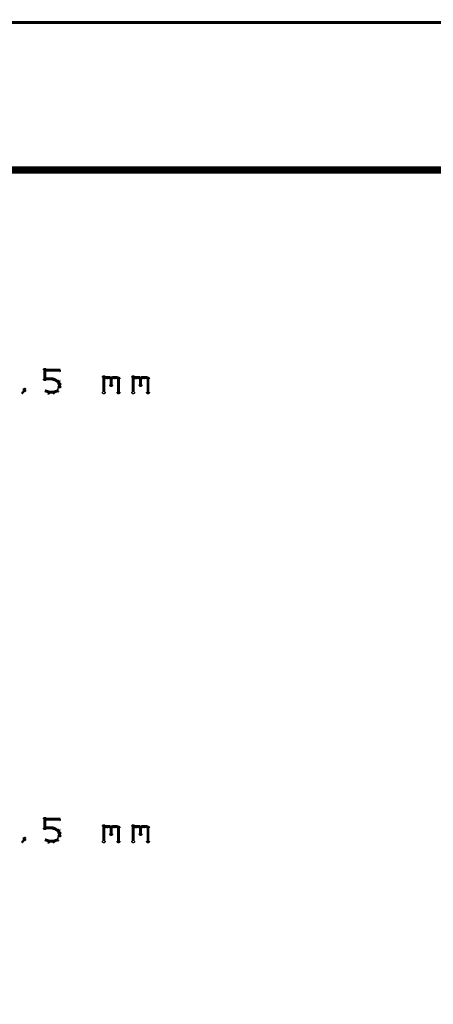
# Model space of a CAD drawing. Extents: x 178 to 725, y 26 to 878.
# Tile 18 of 93: x 327 to 355, y 255 to 322. Entities that reach past the tile are written whole.
import ezdxf

# ---------------------------------------------------------------- set-up
doc = ezdxf.new("R2010")
doc.units = 0
doc.layers.add('DIMENSIONS', color=2, linetype='CONTINUOUS')
doc.layers.add('DRAWING', color=4, linetype='CONTINUOUS')

msp = doc.modelspace()

# ---------------------------------------------------------------- linework, layer by layer
at = {"layer": 'DIMENSIONS', "color": 94}
msp.add_lwpolyline([(243.3, 322.1, 0.1, 0.1, 1), (243.3, 321.9, 0, 0, 0), (243.3, 322, 0, 0, 0), (243.3, 322, 0.2, 0.2, 0), (406.3, 322, 0.2, 0.2, 0), (406.3, 322, 0, 0, 0), (406.3, 322, 0.1, 0.1, 0), (406.3, 321.9, 0.1, 0.1, 1), (406.3, 322.1, 0, 0, 0)], format="xyseb", dxfattribs=at)
at = {"layer": 'DRAWING', "color": 2}
for points in [[(662.5, 312, 0.5, 0.5, 0), (242.5, 312, 0, 0, 0), (242.5, 312, 0.3, 0.3, 0), (242.5, 312.1, 0.3, 0.3, 1), (242.5, 311.9, 0, 0, 0), (242.6, 312, 0.3, 0.3, 1), (242.4, 312, 0, 0, 0), (242.5, 312, 0, 0, 0), (242.5, 312, 0.5, 0.5, 0), (242.5, 232, 0.5, 0.5, 0), (242.5, 232, 0, 0, 0), (242.5, 232, 0.3, 0.3, 0), (242.4, 232, 0.3, 0.3, 1), (242.6, 232, 0, 0, 0), (242.5, 232.1, 0.3, 0.3, 1), (242.5, 231.9, 0, 0, 0), (242.5, 232, 0, 0, 0), (242.5, 232, 0.5, 0.5, 0), (662.5, 232, 0, 0, 0)], [(328.4, 297.8, 0.1, 0.1, 1), (328.6, 297.8, 0, 0, 0), (328.5, 297.8, 0, 0, 0), (328.5, 297.8, 0.2, 0.2, 0), (328.5, 298.4, 0.2, 0.2, 0), (328.5, 298.4, 0, 0, 0), (328.5, 298.4, 0.1, 0.1, 0), (328.6, 298.4, 0.1, 0.1, 1), (328.4, 298.4, 0, 0, 0)], [(328.5, 298.4, 0.1, 0.1, 1), (328.5, 298.3, 0, 0, 0), (328.5, 298.4, 0, 0, 0), (328.5, 298.4, 0.2, 0.2, 0), (329.5, 298.4, 0.2, 0.2, 0), (329.5, 298.4, 0, 0, 0), (329.5, 298.4, 0.1, 0.1, 0), (329.5, 298.3, 0.1, 0.1, 1), (329.5, 298.4, 0, 0, 0)], [(329.1, 297.7, 0.1, 0.1, 1), (329.1, 297.8, 0, 0, 0), (329.1, 297.8, 0, 0, 0), (329.1, 297.8, 0.2, 0.2, 0), (328.5, 297.8, 0.2, 0.2, 0), (328.5, 297.8, 0, 0, 0), (328.5, 297.8, 0.1, 0.1, 0), (328.5, 297.8, 0.1, 0.1, 1), (328.5, 297.7, 0, 0, 0)], [(329.4, 297.6, 0.1, 0.1, 1), (329.4, 297.7, 0, 0, 0), (329.4, 297.6, 0, 0, 0), (329.4, 297.6, 0.2, 0.2, 0), (329.1, 297.8, 0.2, 0.2, 0), (329.1, 297.8, 0, 0, 0), (329.1, 297.8, 0.1, 0.1, 0), (329.1, 297.8, 0.1, 0.1, 1), (329.1, 297.7, 0, 0, 0)], [(329.3, 297, 0.1, 0.1, 1), (329.4, 297, 0, 0, 0), (329.4, 297, 0, 0, 0), (329.4, 297, 0.2, 0.2, 0), (329.5, 297.3, 0.2, 0.2, 0), (329.5, 297.3, 0, 0, 0), (329.5, 297.3, 0.1, 0.1, 0), (329.5, 297.2, 0.1, 0.1, 1), (329.5, 297.3, 0, 0, 0)], [(329.5, 297.4, 0.1, 0.1, 1), (329.5, 297.4, 0, 0, 0), (329.5, 297.4, 0, 0, 0), (329.5, 297.4, 0.2, 0.2, 0), (329.4, 297.6, 0.2, 0.2, 0), (329.4, 297.6, 0, 0, 0), (329.4, 297.6, 0.1, 0.1, 0), (329.4, 297.6, 0.1, 0.1, 1), (329.3, 297.6, 0, 0, 0)], [(332.4, 296.9, 0.1, 0.1, 1), (332.6, 296.9, 0, 0, 0), (332.5, 296.9, 0, 0, 0), (332.5, 296.9, 0.2, 0.2, 0), (332.5, 297.9, 0.2, 0.2, 0), (332.5, 297.9, 0, 0, 0), (332.5, 297.9, 0.1, 0.1, 0), (332.6, 297.9, 0.1, 0.1, 1), (332.4, 297.9, 0, 0, 0)], [(332.5, 297.8, 0.1, 0.1, 1), (332.5, 297.7, 0, 0, 0), (332.5, 297.8, 0, 0, 0), (332.5, 297.8, 0.2, 0.2, 0), (332.6, 297.9, 0.2, 0.2, 0), (332.6, 297.9, 0, 0, 0), (332.6, 297.9, 0.1, 0.1, 0), (332.7, 297.8, 0.1, 0.1, 1), (332.6, 297.9, 0, 0, 0)], [(332.6, 297.9, 0.1, 0.1, 1), (332.6, 297.8, 0, 0, 0), (332.6, 297.9, 0, 0, 0), (332.6, 297.9, 0.2, 0.2, 0), (332.9, 297.9, 0.2, 0.2, 0), (332.9, 297.9, 0, 0, 0), (332.9, 297.9, 0.1, 0.1, 0), (332.9, 297.8, 0.1, 0.1, 1), (332.9, 297.9, 0, 0, 0)], [(332.9, 297.9, 0.1, 0.1, 1), (332.8, 297.8, 0, 0, 0), (332.9, 297.9, 0, 0, 0), (332.9, 297.9, 0.2, 0.2, 0), (333, 297.8, 0.2, 0.2, 0), (333, 297.8, 0, 0, 0), (333, 297.8, 0.1, 0.1, 0), (333, 297.7, 0.1, 0.1, 1), (333, 297.8, 0, 0, 0)], [(333.1, 297.8, 0.1, 0.1, 1), (332.9, 297.8, 0, 0, 0), (333, 297.8, 0, 0, 0), (333, 297.8, 0.2, 0.2, 0), (333, 297.4, 0.2, 0.2, 0), (333, 297.4, 0, 0, 0), (333, 297.4, 0.1, 0.1, 0), (332.9, 297.4, 0.1, 0.1, 1), (333.1, 297.4, 0, 0, 0)], [(333, 297.8, 0.1, 0.1, 1), (333, 297.7, 0, 0, 0), (333, 297.8, 0, 0, 0), (333, 297.8, 0.2, 0.2, 0), (333.1, 297.9, 0.2, 0.2, 0), (333.1, 297.9, 0, 0, 0), (333.1, 297.9, 0.1, 0.1, 0), (333.2, 297.8, 0.1, 0.1, 1), (333.1, 297.9, 0, 0, 0)], [(333.1, 297.9, 0.1, 0.1, 1), (333.1, 297.8, 0, 0, 0), (333.1, 297.9, 0, 0, 0), (333.1, 297.9, 0.2, 0.2, 0), (333.4, 297.9, 0.2, 0.2, 0), (333.4, 297.9, 0, 0, 0), (333.4, 297.9, 0.1, 0.1, 0), (333.4, 297.8, 0.1, 0.1, 1), (333.4, 297.9, 0, 0, 0)], [(333.4, 297.9, 0.1, 0.1, 1), (333.3, 297.8, 0, 0, 0), (333.4, 297.9, 0, 0, 0), (333.4, 297.9, 0.2, 0.2, 0), (333.5, 297.8, 0.2, 0.2, 0), (333.5, 297.8, 0, 0, 0), (333.5, 297.8, 0.1, 0.1, 0), (333.5, 297.7, 0.1, 0.1, 1), (333.5, 297.8, 0, 0, 0)], [(333.6, 297.8, 0.1, 0.1, 1), (333.4, 297.8, 0, 0, 0), (333.5, 297.8, 0, 0, 0), (333.5, 297.8, 0.2, 0.2, 0), (333.5, 296.9, 0.2, 0.2, 0), (333.5, 296.9, 0, 0, 0), (333.5, 296.9, 0.1, 0.1, 0), (333.4, 296.9, 0.1, 0.1, 1), (333.6, 296.9, 0, 0, 0)], [(334.4, 296.9, 0.1, 0.1, 1), (334.6, 296.9, 0, 0, 0), (334.5, 296.9, 0, 0, 0), (334.5, 296.9, 0.2, 0.2, 0), (334.5, 297.9, 0.2, 0.2, 0), (334.5, 297.9, 0, 0, 0), (334.5, 297.9, 0.1, 0.1, 0), (334.6, 297.9, 0.1, 0.1, 1), (334.4, 297.9, 0, 0, 0)], [(334.5, 297.8, 0.1, 0.1, 1), (334.5, 297.7, 0, 0, 0), (334.5, 297.8, 0, 0, 0), (334.5, 297.8, 0.2, 0.2, 0), (334.6, 297.9, 0.2, 0.2, 0), (334.6, 297.9, 0, 0, 0), (334.6, 297.9, 0.1, 0.1, 0), (334.7, 297.8, 0.1, 0.1, 1), (334.6, 297.9, 0, 0, 0)], [(334.6, 297.9, 0.1, 0.1, 1), (334.6, 297.8, 0, 0, 0), (334.6, 297.9, 0, 0, 0), (334.6, 297.9, 0.2, 0.2, 0), (334.9, 297.9, 0.2, 0.2, 0), (334.9, 297.9, 0, 0, 0), (334.9, 297.9, 0.1, 0.1, 0), (334.9, 297.8, 0.1, 0.1, 1), (334.9, 297.9, 0, 0, 0)], [(334.9, 297.9, 0.1, 0.1, 1), (334.8, 297.8, 0, 0, 0), (334.9, 297.9, 0, 0, 0), (334.9, 297.9, 0.2, 0.2, 0), (335, 297.8, 0.2, 0.2, 0), (335, 297.8, 0, 0, 0), (335, 297.8, 0.1, 0.1, 0), (335, 297.7, 0.1, 0.1, 1), (335, 297.8, 0, 0, 0)], [(335.1, 297.8, 0.1, 0.1, 1), (334.9, 297.8, 0, 0, 0), (335, 297.8, 0, 0, 0), (335, 297.8, 0.2, 0.2, 0), (335, 297.4, 0.2, 0.2, 0), (335, 297.4, 0, 0, 0), (335, 297.4, 0.1, 0.1, 0), (334.9, 297.4, 0.1, 0.1, 1), (335.1, 297.4, 0, 0, 0)], [(335, 297.8, 0.1, 0.1, 1), (335, 297.7, 0, 0, 0), (335, 297.8, 0, 0, 0), (335, 297.8, 0.2, 0.2, 0), (335.1, 297.9, 0.2, 0.2, 0), (335.1, 297.9, 0, 0, 0), (335.1, 297.9, 0.1, 0.1, 0), (335.2, 297.8, 0.1, 0.1, 1), (335.1, 297.9, 0, 0, 0)], [(335.1, 297.9, 0.1, 0.1, 1), (335.1, 297.8, 0, 0, 0), (335.1, 297.9, 0, 0, 0), (335.1, 297.9, 0.2, 0.2, 0), (335.4, 297.9, 0.2, 0.2, 0), (335.4, 297.9, 0, 0, 0), (335.4, 297.9, 0.1, 0.1, 0), (335.4, 297.8, 0.1, 0.1, 1), (335.4, 297.9, 0, 0, 0)], [(335.4, 297.9, 0.1, 0.1, 1), (335.3, 297.8, 0, 0, 0), (335.4, 297.9, 0, 0, 0), (335.4, 297.9, 0.2, 0.2, 0), (335.5, 297.8, 0.2, 0.2, 0), (335.5, 297.8, 0, 0, 0), (335.5, 297.8, 0.1, 0.1, 0), (335.5, 297.7, 0.1, 0.1, 1), (335.5, 297.8, 0, 0, 0)], [(335.6, 297.8, 0.1, 0.1, 1), (335.4, 297.8, 0, 0, 0), (335.5, 297.8, 0, 0, 0), (335.5, 297.8, 0.2, 0.2, 0), (335.5, 296.9, 0.2, 0.2, 0), (335.5, 296.9, 0, 0, 0), (335.5, 296.9, 0.1, 0.1, 0), (335.4, 296.9, 0.1, 0.1, 1), (335.6, 296.9, 0, 0, 0)], [(327, 296.9, 0.1, 0.1, 1), (327, 296.8, 0, 0, 0), (327, 296.9, 0, 0, 0), (327, 296.9, 0.2, 0.2, 0), (327.1, 297, 0.2, 0.2, 0), (327.1, 297, 0, 0, 0), (327.1, 297, 0.1, 0.1, 0), (327.2, 297, 0.1, 0.1, 1), (327.1, 297, 0, 0, 0)], [(327.1, 297, 0.1, 0.1, 1), (327.2, 297, 0, 0, 0), (327.1, 297, 0, 0, 0), (327.1, 297, 0.2, 0.2, 0), (327.1, 297.1, 0.2, 0.2, 0), (327.1, 297.1, 0, 0, 0), (327.1, 297.1, 0.1, 0.1, 0), (327.2, 297.1, 0.1, 0.1, 1), (327.1, 297.1, 0, 0, 0)], [(328.5, 297, 0.1, 0.1, 1), (328.5, 297, 0, 0, 0), (328.5, 297, 0, 0, 0), (328.5, 297, 0.2, 0.2, 0), (328.8, 296.9, 0.2, 0.2, 0), (328.8, 296.9, 0, 0, 0), (328.8, 296.9, 0.1, 0.1, 0), (328.7, 296.8, 0.1, 0.1, 1), (328.8, 296.9, 0, 0, 0)], [(328.8, 296.9, 0.1, 0.1, 1), (328.8, 296.8, 0, 0, 0), (328.8, 296.9, 0, 0, 0), (328.8, 296.9, 0.2, 0.2, 0), (329.1, 296.9, 0.2, 0.2, 0), (329.1, 296.9, 0, 0, 0), (329.1, 296.9, 0.1, 0.1, 0), (329.1, 296.8, 0.1, 0.1, 1), (329.1, 296.9, 0, 0, 0)], [(329.1, 296.9, 0.1, 0.1, 1), (329.1, 296.8, 0, 0, 0), (329.1, 296.9, 0, 0, 0), (329.1, 296.9, 0.2, 0.2, 0), (329.4, 297, 0.2, 0.2, 0), (329.4, 297, 0, 0, 0), (329.4, 297, 0.1, 0.1, 0), (329.4, 297, 0.1, 0.1, 1), (329.4, 297, 0, 0, 0)], [(329.4, 297.3, 0.1, 0.1, 1), (329.6, 297.3, 0, 0, 0), (329.5, 297.3, 0, 0, 0), (329.5, 297.3, 0.2, 0.2, 0), (329.5, 297.4, 0.2, 0.2, 0), (329.5, 297.4, 0, 0, 0), (329.5, 297.4, 0.1, 0.1, 0), (329.6, 297.4, 0.1, 0.1, 1), (329.4, 297.4, 0, 0, 0)], [(328.4, 267.3, 0.1, 0.1, 1), (328.6, 267.3, 0, 0, 0), (328.5, 267.3, 0, 0, 0), (328.5, 267.3, 0.2, 0.2, 0), (328.5, 267.9, 0.2, 0.2, 0), (328.5, 267.9, 0, 0, 0), (328.5, 267.9, 0.1, 0.1, 0), (328.6, 267.9, 0.1, 0.1, 1), (328.4, 267.9, 0, 0, 0)], [(328.5, 267.9, 0.1, 0.1, 1), (328.5, 267.8, 0, 0, 0), (328.5, 267.9, 0, 0, 0), (328.5, 267.9, 0.2, 0.2, 0), (329.5, 267.9, 0.2, 0.2, 0), (329.5, 267.9, 0, 0, 0), (329.5, 267.9, 0.1, 0.1, 0), (329.5, 267.8, 0.1, 0.1, 1), (329.5, 267.9, 0, 0, 0)], [(332.4, 266.4, 0.1, 0.1, 1), (332.6, 266.4, 0, 0, 0), (332.5, 266.4, 0, 0, 0), (332.5, 266.4, 0.2, 0.2, 0), (332.5, 267.4, 0.2, 0.2, 0), (332.5, 267.4, 0, 0, 0), (332.5, 267.4, 0.1, 0.1, 0), (332.6, 267.4, 0.1, 0.1, 1), (332.4, 267.4, 0, 0, 0)], [(334.4, 266.4, 0.1, 0.1, 1), (334.6, 266.4, 0, 0, 0), (334.5, 266.4, 0, 0, 0), (334.5, 266.4, 0.2, 0.2, 0), (334.5, 267.4, 0.2, 0.2, 0), (334.5, 267.4, 0, 0, 0), (334.5, 267.4, 0.1, 0.1, 0), (334.6, 267.4, 0.1, 0.1, 1), (334.4, 267.4, 0, 0, 0)], [(329.1, 267.2, 0.1, 0.1, 1), (329.1, 267.3, 0, 0, 0), (329.1, 267.3, 0, 0, 0), (329.1, 267.3, 0.2, 0.2, 0), (328.5, 267.3, 0.2, 0.2, 0), (328.5, 267.3, 0, 0, 0), (328.5, 267.3, 0.1, 0.1, 0), (328.5, 267.3, 0.1, 0.1, 1), (328.5, 267.2, 0, 0, 0)], [(329.4, 267.1, 0.1, 0.1, 1), (329.4, 267.2, 0, 0, 0), (329.4, 267.1, 0, 0, 0), (329.4, 267.1, 0.2, 0.2, 0), (329.1, 267.3, 0.2, 0.2, 0), (329.1, 267.3, 0, 0, 0), (329.1, 267.3, 0.1, 0.1, 0), (329.1, 267.3, 0.1, 0.1, 1), (329.1, 267.2, 0, 0, 0)], [(329.3, 266.5, 0.1, 0.1, 1), (329.4, 266.5, 0, 0, 0), (329.4, 266.5, 0, 0, 0), (329.4, 266.5, 0.2, 0.2, 0), (329.5, 266.8, 0.2, 0.2, 0), (329.5, 266.8, 0, 0, 0), (329.5, 266.8, 0.1, 0.1, 0), (329.5, 266.7, 0.1, 0.1, 1), (329.5, 266.8, 0, 0, 0)], [(329.5, 266.9, 0.1, 0.1, 1), (329.5, 266.9, 0, 0, 0), (329.5, 266.9, 0, 0, 0), (329.5, 266.9, 0.2, 0.2, 0), (329.4, 267.1, 0.2, 0.2, 0), (329.4, 267.1, 0, 0, 0), (329.4, 267.1, 0.1, 0.1, 0), (329.4, 267.1, 0.1, 0.1, 1), (329.3, 267.1, 0, 0, 0)], [(329.4, 266.8, 0.1, 0.1, 1), (329.6, 266.8, 0, 0, 0), (329.5, 266.8, 0, 0, 0), (329.5, 266.8, 0.2, 0.2, 0), (329.5, 266.9, 0.2, 0.2, 0), (329.5, 266.9, 0, 0, 0), (329.5, 266.9, 0.1, 0.1, 0), (329.6, 266.9, 0.1, 0.1, 1), (329.4, 266.9, 0, 0, 0)], [(332.5, 267.3, 0.1, 0.1, 1), (332.5, 267.2, 0, 0, 0), (332.5, 267.3, 0, 0, 0), (332.5, 267.3, 0.2, 0.2, 0), (332.6, 267.4, 0.2, 0.2, 0), (332.6, 267.4, 0, 0, 0), (332.6, 267.4, 0.1, 0.1, 0), (332.7, 267.3, 0.1, 0.1, 1), (332.6, 267.4, 0, 0, 0)], [(332.6, 267.4, 0.1, 0.1, 1), (332.6, 267.3, 0, 0, 0), (332.6, 267.4, 0, 0, 0), (332.6, 267.4, 0.2, 0.2, 0), (332.9, 267.4, 0.2, 0.2, 0), (332.9, 267.4, 0, 0, 0), (332.9, 267.4, 0.1, 0.1, 0), (332.9, 267.3, 0.1, 0.1, 1), (332.9, 267.4, 0, 0, 0)], [(332.9, 267.4, 0.1, 0.1, 1), (332.8, 267.3, 0, 0, 0), (332.9, 267.4, 0, 0, 0), (332.9, 267.4, 0.2, 0.2, 0), (333, 267.3, 0.2, 0.2, 0), (333, 267.3, 0, 0, 0), (333, 267.3, 0.1, 0.1, 0), (333, 267.2, 0.1, 0.1, 1), (333, 267.3, 0, 0, 0)], [(333.1, 267.3, 0.1, 0.1, 1), (332.9, 267.3, 0, 0, 0), (333, 267.3, 0, 0, 0), (333, 267.3, 0.2, 0.2, 0), (333, 266.9, 0.2, 0.2, 0), (333, 266.9, 0, 0, 0), (333, 266.9, 0.1, 0.1, 0), (332.9, 266.9, 0.1, 0.1, 1), (333.1, 266.9, 0, 0, 0)], [(333, 267.3, 0.1, 0.1, 1), (333, 267.2, 0, 0, 0), (333, 267.3, 0, 0, 0), (333, 267.3, 0.2, 0.2, 0), (333.1, 267.4, 0.2, 0.2, 0), (333.1, 267.4, 0, 0, 0), (333.1, 267.4, 0.1, 0.1, 0), (333.2, 267.3, 0.1, 0.1, 1), (333.1, 267.4, 0, 0, 0)], [(333.1, 267.4, 0.1, 0.1, 1), (333.1, 267.3, 0, 0, 0), (333.1, 267.4, 0, 0, 0), (333.1, 267.4, 0.2, 0.2, 0), (333.4, 267.4, 0.2, 0.2, 0), (333.4, 267.4, 0, 0, 0), (333.4, 267.4, 0.1, 0.1, 0), (333.4, 267.3, 0.1, 0.1, 1), (333.4, 267.4, 0, 0, 0)], [(333.4, 267.4, 0.1, 0.1, 1), (333.3, 267.3, 0, 0, 0), (333.4, 267.4, 0, 0, 0), (333.4, 267.4, 0.2, 0.2, 0), (333.5, 267.3, 0.2, 0.2, 0), (333.5, 267.3, 0, 0, 0), (333.5, 267.3, 0.1, 0.1, 0), (333.5, 267.2, 0.1, 0.1, 1), (333.5, 267.3, 0, 0, 0)], [(333.6, 267.3, 0.1, 0.1, 1), (333.4, 267.3, 0, 0, 0), (333.5, 267.3, 0, 0, 0), (333.5, 267.3, 0.2, 0.2, 0), (333.5, 266.4, 0.2, 0.2, 0), (333.5, 266.4, 0, 0, 0), (333.5, 266.4, 0.1, 0.1, 0), (333.4, 266.4, 0.1, 0.1, 1), (333.6, 266.4, 0, 0, 0)], [(334.5, 267.3, 0.1, 0.1, 1), (334.5, 267.2, 0, 0, 0), (334.5, 267.3, 0, 0, 0), (334.5, 267.3, 0.2, 0.2, 0), (334.6, 267.4, 0.2, 0.2, 0), (334.6, 267.4, 0, 0, 0), (334.6, 267.4, 0.1, 0.1, 0), (334.7, 267.3, 0.1, 0.1, 1), (334.6, 267.4, 0, 0, 0)], [(334.6, 267.4, 0.1, 0.1, 1), (334.6, 267.3, 0, 0, 0), (334.6, 267.4, 0, 0, 0), (334.6, 267.4, 0.2, 0.2, 0), (334.9, 267.4, 0.2, 0.2, 0), (334.9, 267.4, 0, 0, 0), (334.9, 267.4, 0.1, 0.1, 0), (334.9, 267.3, 0.1, 0.1, 1), (334.9, 267.4, 0, 0, 0)], [(334.9, 267.4, 0.1, 0.1, 1), (334.8, 267.3, 0, 0, 0), (334.9, 267.4, 0, 0, 0), (334.9, 267.4, 0.2, 0.2, 0), (335, 267.3, 0.2, 0.2, 0), (335, 267.3, 0, 0, 0), (335, 267.3, 0.1, 0.1, 0), (335, 267.2, 0.1, 0.1, 1), (335, 267.3, 0, 0, 0)], [(335.1, 267.3, 0.1, 0.1, 1), (334.9, 267.3, 0, 0, 0), (335, 267.3, 0, 0, 0), (335, 267.3, 0.2, 0.2, 0), (335, 266.9, 0.2, 0.2, 0), (335, 266.9, 0, 0, 0), (335, 266.9, 0.1, 0.1, 0), (334.9, 266.9, 0.1, 0.1, 1), (335.1, 266.9, 0, 0, 0)], [(335, 267.3, 0.1, 0.1, 1), (335, 267.2, 0, 0, 0), (335, 267.3, 0, 0, 0), (335, 267.3, 0.2, 0.2, 0), (335.1, 267.4, 0.2, 0.2, 0), (335.1, 267.4, 0, 0, 0), (335.1, 267.4, 0.1, 0.1, 0), (335.2, 267.3, 0.1, 0.1, 1), (335.1, 267.4, 0, 0, 0)], [(335.1, 267.4, 0.1, 0.1, 1), (335.1, 267.3, 0, 0, 0), (335.1, 267.4, 0, 0, 0), (335.1, 267.4, 0.2, 0.2, 0), (335.4, 267.4, 0.2, 0.2, 0), (335.4, 267.4, 0, 0, 0), (335.4, 267.4, 0.1, 0.1, 0), (335.4, 267.3, 0.1, 0.1, 1), (335.4, 267.4, 0, 0, 0)], [(335.4, 267.4, 0.1, 0.1, 1), (335.3, 267.3, 0, 0, 0), (335.4, 267.4, 0, 0, 0), (335.4, 267.4, 0.2, 0.2, 0), (335.5, 267.3, 0.2, 0.2, 0), (335.5, 267.3, 0, 0, 0), (335.5, 267.3, 0.1, 0.1, 0), (335.5, 267.2, 0.1, 0.1, 1), (335.5, 267.3, 0, 0, 0)], [(335.6, 267.3, 0.1, 0.1, 1), (335.4, 267.3, 0, 0, 0), (335.5, 267.3, 0, 0, 0), (335.5, 267.3, 0.2, 0.2, 0), (335.5, 266.4, 0.2, 0.2, 0), (335.5, 266.4, 0, 0, 0), (335.5, 266.4, 0.1, 0.1, 0), (335.4, 266.4, 0.1, 0.1, 1), (335.6, 266.4, 0, 0, 0)], [(327, 266.4, 0.1, 0.1, 1), (327, 266.3, 0, 0, 0), (327, 266.4, 0, 0, 0), (327, 266.4, 0.2, 0.2, 0), (327.1, 266.5, 0.2, 0.2, 0), (327.1, 266.5, 0, 0, 0), (327.1, 266.5, 0.1, 0.1, 0), (327.2, 266.5, 0.1, 0.1, 1), (327.1, 266.5, 0, 0, 0)], [(327.1, 266.5, 0.1, 0.1, 1), (327.2, 266.5, 0, 0, 0), (327.1, 266.5, 0, 0, 0), (327.1, 266.5, 0.2, 0.2, 0), (327.1, 266.6, 0.2, 0.2, 0), (327.1, 266.6, 0, 0, 0), (327.1, 266.6, 0.1, 0.1, 0), (327.2, 266.6, 0.1, 0.1, 1), (327.1, 266.6, 0, 0, 0)], [(328.5, 266.5, 0.1, 0.1, 1), (328.5, 266.5, 0, 0, 0), (328.5, 266.5, 0, 0, 0), (328.5, 266.5, 0.2, 0.2, 0), (328.8, 266.4, 0.2, 0.2, 0), (328.8, 266.4, 0, 0, 0), (328.8, 266.4, 0.1, 0.1, 0), (328.7, 266.3, 0.1, 0.1, 1), (328.8, 266.4, 0, 0, 0)], [(328.8, 266.4, 0.1, 0.1, 1), (328.8, 266.3, 0, 0, 0), (328.8, 266.4, 0, 0, 0), (328.8, 266.4, 0.2, 0.2, 0), (329.1, 266.4, 0.2, 0.2, 0), (329.1, 266.4, 0, 0, 0), (329.1, 266.4, 0.1, 0.1, 0), (329.1, 266.3, 0.1, 0.1, 1), (329.1, 266.4, 0, 0, 0)], [(329.1, 266.4, 0.1, 0.1, 1), (329.1, 266.3, 0, 0, 0), (329.1, 266.4, 0, 0, 0), (329.1, 266.4, 0.2, 0.2, 0), (329.4, 266.5, 0.2, 0.2, 0), (329.4, 266.5, 0, 0, 0), (329.4, 266.5, 0.1, 0.1, 0), (329.4, 266.5, 0.1, 0.1, 1), (329.4, 266.5, 0, 0, 0)]]:
    msp.add_lwpolyline(points, format="xyseb", dxfattribs=at)

doc.saveas('drawing.dxf')
